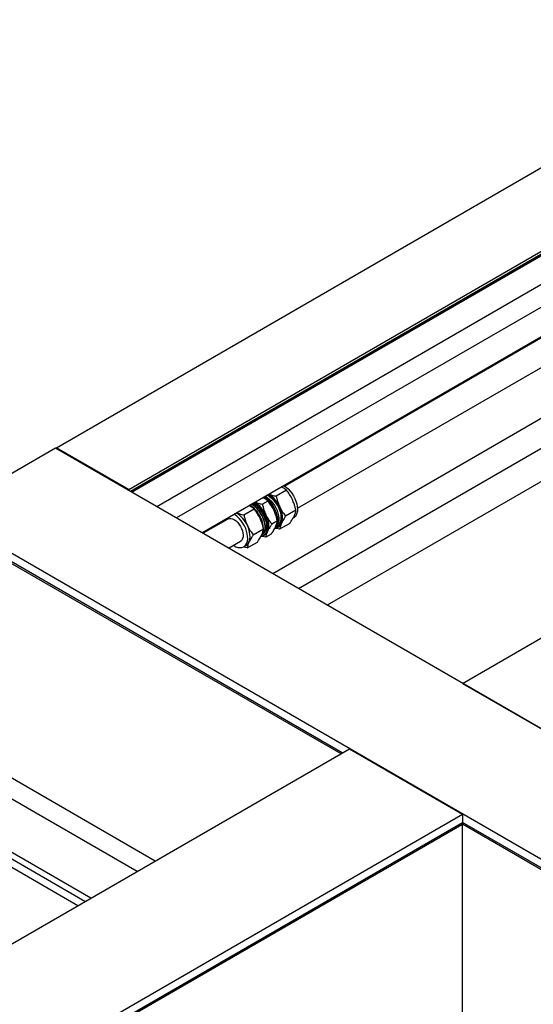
# Model space of a CAD drawing. Header units: millimetres. Extents: x 0 to 25230, y 0 to 17820.
# Tile 194 of 244: x 15580 to 15981, y 12565 to 13333. Entities that reach past the tile are written whole.
import ezdxf

# ---------------------------------------------------------------- set-up
doc = ezdxf.new("R2010")
doc.units = ezdxf.units.MM
doc.linetypes.add('SLD-Sólida', pattern=[0])
doc.layers.add('REFERÊNCIAS', color=9, linetype='SLD-Sólida')

msp = doc.modelspace()

# ---------------------------------------------------------------- linework, layer by layer
at = {"color": 7, "linetype": 'SLD-Sólida', "lineweight": 25, "ltscale": 30}
for p, q in [((15796.69, 12951.6), (16302.83, 13243.78)), ((15686.75, 12952.96), (16009.08, 13139.04)), ((16034.43, 13135.95), (15702.1, 12944.1)), ((15722.1, 12932.55), (16044.43, 13118.63)), ((16039.62, 13114.93), (15786.69, 12968.92)), ((15995.12, 13026.24), (15777.47, 12900.59)), ((15797.47, 12889.05), (16005.12, 13008.92)), ((15788.1, 12965.65), (15780.1, 12961.03)), ((15754.82, 12946.43), (15762.82, 12951.06)), ((15761.81, 12954.06), (15761.28, 12954.37)), ((15773.62, 12957.29), (15769.3, 12954.79)), ((15742.21, 12943.24), (15722.9, 12932.09)), ((15795.46, 12950.09), (15787.45, 12945.47)), ((15793.05, 12943.72), (15793.6, 12944.04)), ((15762.17, 12930.88), (15770.18, 12935.5)), ((15771.38, 12936.87), (15771.38, 12937.49)), ((15780.98, 12941.74), (15776.65, 12939.24)), ((15779.97, 12937), (15780.87, 12937.51)), ((15781.23, 12936.9), (15781.84, 12937.25)), ((15790.65, 12939.86), (15782.65, 12935.24)), ((15770.27, 12930.57), (15771.04, 12931.02)), ((15776.17, 12931.5), (15771.85, 12929)), ((15742.9, 12920.55), (15752.21, 12925.92)), ((15754.71, 12921.59), (15756.57, 12922.66)), ((15757.37, 12920.64), (15765.37, 12925.26))]:
    msp.add_line(p, q, dxfattribs=at)
at = {"color": 7, "linetype": 'SLD-Sólida', "lineweight": 25, "ltscale": 30, "flags": 128}
for points in [[(15785.91, 12969.39), (15786.31, 12969.15), (15787.93, 12968.04), (15789.5, 12966.67), (15791, 12965.07), (15792.37, 12963.28), (15793.61, 12961.35), (15794.66, 12959.32), (15795.52, 12957.23), (15796.15, 12955.14), (15796.55, 12953.09), (15796.71, 12951.13), (15796.61, 12949.32), (15796.27, 12947.68), (15795.69, 12946.26), (15794.89, 12945.1), (15793.88, 12944.21), (15793.6, 12944.04)], [(15770.35, 12960.41), (15770.76, 12960.17), (15772.37, 12959.06), (15773.95, 12957.69), (15775.44, 12956.09), (15776.82, 12954.3), (15778.05, 12952.37), (15779.11, 12950.34), (15779.96, 12948.25), (15780.6, 12946.16), (15781, 12944.11), (15781.15, 12942.15), (15781.05, 12940.34), (15780.71, 12938.7), (15780.13, 12937.28), (15779.33, 12936.12), (15778.86, 12935.65)], [(15771.31, 12960.96), (15771.35, 12960.95), (15772.93, 12960.01), (15774.49, 12958.8), (15776, 12957.35), (15777.4, 12955.69), (15778.67, 12953.87), (15779.78, 12951.92), (15780.7, 12949.9), (15781.41, 12947.85), (15781.88, 12945.83), (15782.11, 12943.89), (15782.1, 12942.06), (15781.83, 12940.41), (15781.33, 12938.97), (15780.59, 12937.77), (15780.11, 12937.24)], [(15773.01, 12961.94), (15773.04, 12961.92), (15774.62, 12960.99), (15776.19, 12959.78), (15777.69, 12958.33), (15779.09, 12956.67), (15780.37, 12954.85), (15781.48, 12952.9), (15782.39, 12950.88), (15783.1, 12948.83), (15783.57, 12946.81), (15783.81, 12944.86), (15783.79, 12943.04), (15783.53, 12941.39), (15783.02, 12939.95), (15782.29, 12938.75), (15781.34, 12937.82), (15780.87, 12937.51)], [(15773.53, 12962.24), (15773.94, 12962.01), (15775.55, 12960.9), (15777.13, 12959.52), (15778.62, 12957.93), (15780, 12956.14), (15781.23, 12954.21), (15782.29, 12952.17), (15783.14, 12950.09), (15783.78, 12947.99), (15784.18, 12945.95), (15784.33, 12943.99), (15784.24, 12942.17), (15783.9, 12940.54), (15783.32, 12939.12), (15782.51, 12937.95), (15781.5, 12937.07), (15780.31, 12936.48), (15779.46, 12936.27)], [(15768.5, 12929.95), (15769.35, 12930.16), (15770.54, 12930.74), (15771.55, 12931.63), (15772.36, 12932.79), (15772.94, 12934.21), (15773.28, 12935.85), (15773.37, 12937.66), (15773.22, 12939.62), (15772.82, 12941.67), (15772.18, 12943.76), (15771.33, 12945.85), (15770.27, 12947.88), (15769.04, 12949.81), (15767.66, 12951.6), (15766.17, 12953.2), (15764.59, 12954.57), (15762.98, 12955.68), (15762.57, 12955.92)], [(15769.08, 12930.79), (15769.84, 12931.56), (15770.57, 12932.76), (15771.08, 12934.2), (15771.34, 12935.86), (15771.36, 12937.68), (15771.13, 12939.62), (15770.65, 12941.64), (15769.95, 12943.69), (15769.03, 12945.71), (15767.92, 12947.66), (15766.65, 12949.49), (15765.24, 12951.14)], [(15766.52, 12951.56), (15767.88, 12949.94), (15769.11, 12948.16), (15770.18, 12946.27), (15771.05, 12944.3), (15771.71, 12942.31), (15772.14, 12940.35), (15772.33, 12938.48), (15772.26, 12936.74), (15771.96, 12935.18), (15771.41, 12933.83), (15770.64, 12932.74), (15770.48, 12932.56)], [(15784.1, 12939.81), (15784.56, 12941.05), (15784.85, 12942.46), (15784.95, 12943.99), (15784.87, 12945.64), (15784.62, 12947.36), (15784.19, 12949.13), (15783.59, 12950.92), (15782.83, 12952.7)], [(15742.21, 12943.24), (15742.45, 12943.36), (15743.52, 12943.68), (15744.73, 12943.66), (15746.03, 12943.31), (15747.37, 12942.65), (15748.7, 12941.7), (15749.98, 12940.49)], [(15746.62, 12922.69), (15747, 12922.46), (15748.62, 12921.63), (15750.21, 12921.1), (15751.73, 12920.89), (15753.14, 12921), (15754.41, 12921.43), (15755.52, 12922.17), (15756.43, 12923.2), (15757.12, 12924.49), (15757.58, 12926.02), (15757.8, 12927.75), (15757.77, 12929.65), (15757.49, 12931.65), (15756.97, 12933.73), (15756.23, 12935.83), (15755.27, 12937.89), (15754.12, 12939.88), (15752.81, 12941.75), (15751.37, 12943.44)], [(15772.03, 12946.47), (15772.78, 12944.69), (15773.39, 12942.9), (15773.82, 12941.13), (15774.07, 12939.4), (15774.15, 12937.76), (15774.05, 12936.22), (15773.76, 12934.82), (15773.3, 12933.57)], [(15736.61, 12940.92), (15736.61, 12940.48), (15736.62, 12940.01)], [(15749.98, 12940.49), (15751.16, 12939.07), (15752.2, 12937.48), (15753.06, 12935.79), (15753.71, 12934.06), (15754.12, 12932.34), (15754.28, 12930.71), (15754.19, 12929.21), (15753.84, 12927.91), (15753.25, 12926.85), (15752.45, 12926.07), (15752.21, 12925.92)], [(15758.82, 12925.21), (15759.28, 12926.46), (15759.57, 12927.86), (15759.67, 12929.4), (15759.6, 12931.05), (15759.34, 12932.77), (15758.91, 12934.54), (15758.31, 12936.33), (15757.55, 12938.11)]]:
    msp.add_lwpolyline(points, dxfattribs=at)
at = {"color": 7, "linetype": 'SLD-Sólida', "lineweight": 25, "ltscale": 900}
for centre, radius, start, end in [((15760.24, 12942.1), 20.87, 4.14884, 55.84578), ((15762.67, 12943.79), 22.04, 23.85849, 58.59503), ((15750.42, 12938.44), 18.03, 42.35896, 60.1576), ((15753.17, 12940.33), 16.2, 41.87196, 62.89119), ((15755.43, 12941.71), 14.83, 41.60142, 66.06483), ((15753.51, 12940.01), 16.32, 42.3578, 59.3988), ((15751.87, 12937.55), 22.04, 23.85849, 58.59503), ((15746.91, 12934.46), 23.32, 3.18573, 43.77718), ((15750.54, 12936.53), 20.86, 2.61399, 43.93102), ((15738.04, 12931.29), 18.03, 42.35896, 60.1576), ((15737.39, 12929.19), 22.04, 23.85849, 58.59503), ((15778.95, 12942.08), 5.63, 300.90367, 336.1598), ((15762.22, 12934.85), 7.95, 318.27084, 359.99649), ((15768.15, 12935.85), 5.63, 300.90367, 336.1598), ((15753.68, 12927.49), 5.63, 300.90367, 336.1598)]:
    msp.add_arc(centre, radius, start, end, dxfattribs=at)
at = {"color": 7, "linetype": 'SLD-Sólida', "lineweight": 25, "ltscale": 30}
for points, knots in [([(15788.1, 12965.65), (15787.66, 12966.01), (15786.82, 12966.69), (15785.49, 12967.6), (15784.49, 12968.08), (15784.04, 12968.31)], [0, 0, 0, 0, 0.3725124, 0.7154836, 1, 1, 1, 1]), ([(15773.62, 12957.29), (15773.18, 12957.65), (15772.34, 12958.33), (15771.01, 12959.24), (15770.01, 12959.73), (15769.56, 12959.95)], [0, 0, 0, 0, 0.372512, 0.715484, 1, 1, 1, 1]), ([(15774.32, 12962.7), (15775.08, 12962.41), (15776.85, 12961.73), (15778.92, 12961.28), (15780.1, 12961.03)], [0, 0, 0, 0, 0.428522, 1, 1, 1, 1]), ([(15780.1, 12961.03), (15780.3, 12960.16), (15780.68, 12958.5), (15781.53, 12955.69), (15782.34, 12953.82), (15782.83, 12952.7)], [0, 0, 0, 0, 0.303074, 0.582113, 1, 1, 1, 1]), ([(15792.73, 12958.42), (15792, 12959.8), (15790.65, 12962.37), (15788.91, 12964.61), (15788.1, 12965.65)], [0, 0, 0, 0, 0.535251, 1, 1, 1, 1]), ([(15795.46, 12950.09), (15795.26, 12950.96), (15794.87, 12952.62), (15794.02, 12955.43), (15793.21, 12957.3), (15792.73, 12958.42)], [0, 0, 0, 0, 0.303074, 0.582113, 1, 1, 1, 1]), ([(15762.82, 12951.06), (15762.38, 12951.41), (15761.54, 12952.1), (15760.21, 12953), (15759.21, 12953.49), (15758.76, 12953.71)], [0, 0, 0, 0, 0.372512, 0.715484, 1, 1, 1, 1]), ([(15767.45, 12943.82), (15766.72, 12945.2), (15765.37, 12947.78), (15763.63, 12950.02), (15762.82, 12951.06)], [0, 0, 0, 0, 0.5352511, 1, 1, 1, 1]), ([(15763.52, 12956.46), (15764.28, 12956.17), (15766.05, 12955.5), (15768.11, 12955.05), (15769.3, 12954.79)], [0, 0, 0, 0, 0.428522, 1, 1, 1, 1]), ([(15769.3, 12954.79), (15769.5, 12953.93), (15769.88, 12952.27), (15770.73, 12949.46), (15771.54, 12947.59), (15772.03, 12946.47)], [0, 0, 0, 0, 0.303074, 0.582113, 1, 1, 1, 1]), ([(15778.25, 12950.06), (15777.53, 12951.44), (15776.17, 12954.01), (15774.43, 12956.25), (15773.62, 12957.29)], [0, 0, 0, 0, 0.535251, 1, 1, 1, 1]), ([(15782.83, 12952.7), (15783.55, 12951.32), (15784.9, 12948.75), (15786.64, 12946.51), (15787.45, 12945.47)], [0, 0, 0, 0, 0.535251, 1, 1, 1, 1]), ([(15749.04, 12948.1), (15749.8, 12947.81), (15751.57, 12947.14), (15753.64, 12946.69), (15754.82, 12946.43)], [0, 0, 0, 0, 0.428522, 1, 1, 1, 1]), ([(15754.82, 12946.43), (15755.02, 12945.57), (15755.4, 12943.91), (15756.26, 12941.1), (15757.06, 12939.23), (15757.55, 12938.11)], [0, 0, 0, 0, 0.303074, 0.582113, 1, 1, 1, 1]), ([(15770.18, 12935.5), (15769.98, 12936.36), (15769.59, 12938.02), (15768.74, 12940.83), (15767.93, 12942.7), (15767.45, 12943.82)], [0, 0, 0, 0, 0.303074, 0.582113, 1, 1, 1, 1]), ([(15772.03, 12946.47), (15772.75, 12945.09), (15774.1, 12942.51), (15775.84, 12940.28), (15776.65, 12939.24)], [0, 0, 0, 0, 0.535251, 1, 1, 1, 1]), ([(15780.98, 12941.74), (15780.78, 12942.6), (15780.39, 12944.26), (15779.54, 12947.07), (15778.73, 12948.94), (15778.25, 12950.06)], [0, 0, 0, 0, 0.303074, 0.582113, 1, 1, 1, 1]), ([(15787.45, 12945.47), (15787.05, 12944.87), (15786.28, 12943.72), (15785.1, 12941.79), (15784.48, 12940.55), (15784.1, 12939.81)], [0, 0, 0, 0, 0.303074, 0.582113, 1, 1, 1, 1]), ([(15790.65, 12939.86), (15791.05, 12940.46), (15791.82, 12941.61), (15793, 12943.54), (15793.63, 12944.78), (15794, 12945.52)], [0, 0, 0, 0, 0.303074, 0.582113, 1, 1, 1, 1]), ([(15794, 12945.52), (15794.38, 12946.42), (15795.09, 12948.09), (15795.34, 12949.46), (15795.46, 12950.09)], [0, 0, 0, 0, 0.535251, 1, 1, 1, 1]), ([(15757.55, 12938.11), (15758.27, 12936.73), (15759.62, 12934.16), (15761.36, 12931.92), (15762.17, 12930.88)], [0, 0, 0, 0, 0.535251, 1, 1, 1, 1]), ([(15768.72, 12930.93), (15769.1, 12931.83), (15769.81, 12933.5), (15770.06, 12934.87), (15770.18, 12935.5)], [0, 0, 0, 0, 0.535251, 1, 1, 1, 1]), ([(15776.65, 12939.24), (15776.25, 12938.64), (15775.48, 12937.48), (15774.3, 12935.56), (15773.68, 12934.32), (15773.3, 12933.57)], [0, 0, 0, 0, 0.303074, 0.582113, 1, 1, 1, 1]), ([(15776.17, 12931.5), (15776.58, 12932.1), (15777.35, 12933.25), (15778.52, 12935.18), (15779.15, 12936.42), (15779.52, 12937.16)], [0, 0, 0, 0, 0.303074, 0.582113, 1, 1, 1, 1]), ([(15782.65, 12935.24), (15781.88, 12935.4), (15780.71, 12935.65), (15779.61, 12935.97), (15779.24, 12936.08)], [0, 0, 0, 0, 0.657116, 1, 1, 1, 1]), ([(15779.52, 12937.16), (15779.9, 12938.06), (15780.61, 12939.73), (15780.86, 12941.1), (15780.98, 12941.74)], [0, 0, 0, 0, 0.535251, 1, 1, 1, 1]), ([(15784.1, 12939.81), (15783.72, 12938.91), (15783.01, 12937.24), (15782.76, 12935.87), (15782.65, 12935.24)], [0, 0, 0, 0, 0.535251, 1, 1, 1, 1]), ([(15762.17, 12930.88), (15761.77, 12930.28), (15761, 12929.12), (15759.82, 12927.2), (15759.2, 12925.96), (15758.82, 12925.21)], [0, 0, 0, 0, 0.303074, 0.582113, 1, 1, 1, 1]), ([(15765.37, 12925.26), (15765.77, 12925.87), (15766.54, 12927.02), (15767.72, 12928.94), (15768.35, 12930.18), (15768.72, 12930.93)], [0, 0, 0, 0, 0.303074, 0.582113, 1, 1, 1, 1]), ([(15771.85, 12929), (15771.08, 12929.17), (15769.86, 12929.43), (15768.72, 12929.76), (15768.3, 12929.89)], [0, 0, 0, 0, 0.631216, 1, 1, 1, 1]), ([(15773.3, 12933.57), (15772.92, 12932.68), (15772.21, 12931), (15771.96, 12929.64), (15771.85, 12929)], [0, 0, 0, 0, 0.535251, 1, 1, 1, 1]), ([(15757.37, 12920.64), (15756.6, 12920.81), (15755.55, 12921.03), (15754.57, 12921.31), (15754.31, 12921.39)], [0, 0, 0, 0, 0.735774, 1, 1, 1, 1]), ([(15758.82, 12925.21), (15758.44, 12924.32), (15757.73, 12922.64), (15757.48, 12921.28), (15757.37, 12920.64)], [0, 0, 0, 0, 0.535251, 1, 1, 1, 1])]:
    msp.add_open_spline(points, degree=3, knots=knots, dxfattribs=at)
at = {"layer": 'REFERÊNCIAS', "linetype": 'SLD-Sólida', "lineweight": 25, "ltscale": 30}
for p, q in [((15608.38, 12998.86), (16239.19, 13363.02)), ((15664.95, 12966.2), (16295.76, 13330.36)), ((15666.15, 12964.85), (16295.76, 13328.32)), ((15667.18, 12964.26), (16295.03, 13326.72)), ((15667.18, 12964.26), (16292.3, 13325.13)), ((15925.66, 12815.04), (16557.03, 13179.53)), ((16239.19, 13118.05), (15819.98, 12876.05)), ((15607.81, 12998.53), (15519.43, 12947.51)), ((20161.58, 10369.7), (15607.81, 12998.53)), ((15608.38, 12998.86), (15608.38, 12998.2)), ((15664.95, 12966.2), (15608.38, 12998.86)), ((15664.95, 12966.2), (15664.95, 12965.55)), ((20073.19, 10318.67), (15519.43, 12947.51)), ((15572.15, 12909.41), (15830.64, 12760.19)), ((15831.68, 12760.79), (15573.2, 12910.01)), ((15925.66, 12815.04), (16014.05, 12764.02)), ((15395.33, 12508.89), (15837.27, 12764.02)), ((15837.27, 12764.02), (15925.66, 12712.99)), ((15685.56, 12676.44), (15559.8, 12749.04)), ((15671.42, 12668.27), (15553.22, 12736.51)), ((15483.72, 12457.86), (15925.66, 12712.99)), ((15635.35, 12647.45), (15521.59, 12713.13)), ((15925.66, 12712.99), (15925.66, 12706.54)), ((15489.31, 12454.64), (15925.66, 12706.54)), ((15490.35, 12454.04), (15924.92, 12704.91)), ((15630.69, 12644.76), (15519.43, 12709)), ((15925.43, 12705.46), (16148.13, 12576.91)), ((16149.17, 12577.51), (15925.66, 12706.54)), ((15925.66, 12537.83), (15925.66, 12705.33)), ((15625.1, 12641.54), (15519.43, 12702.54))]:
    msp.add_line(p, q, dxfattribs=at)
at = {"layer": 'REFERÊNCIAS', "linetype": 'SLD-Sólida', "lineweight": 25, "ltscale": 900}
msp.add_arc((15923.89, 12706.36), 1.78, 305.5182, 5.79398, dxfattribs=at)

doc.saveas('drawing.dxf')
